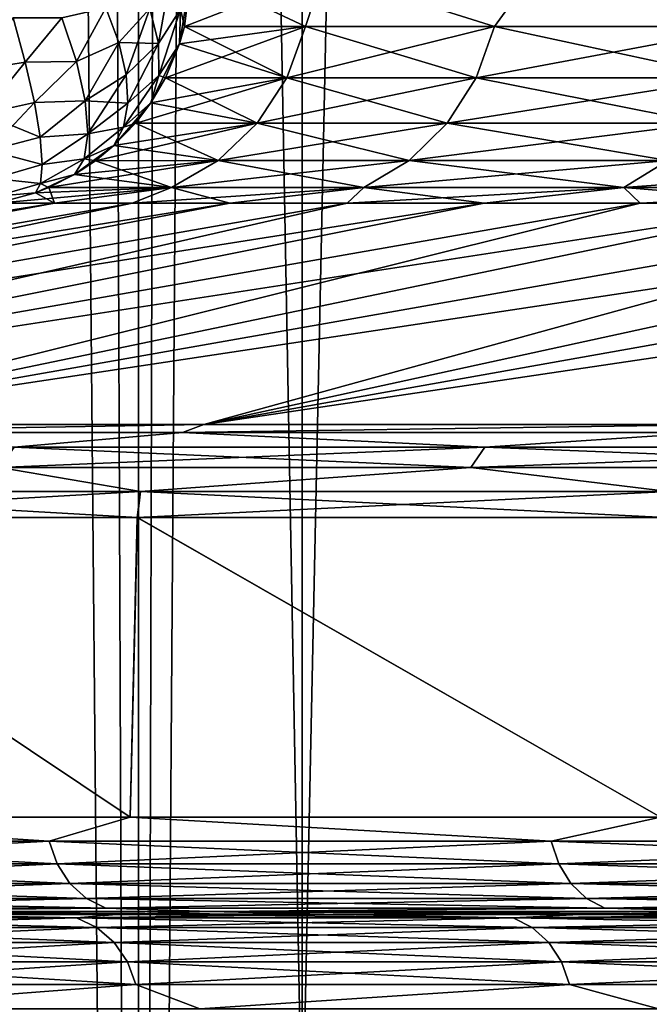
# Model space of a CAD drawing. Header units: metres. Extents: x -24 to 24, y -69 to 184.
# Tile 34 of 256: x -18.51 to -17.18, y -59 to -56.91. Entities that reach past the tile are written whole.
import ezdxf

# ---------------------------------------------------------------- set-up
doc = ezdxf.new("R2010")
doc.units = ezdxf.units.M
for name, color, linetype in [('100', 7, 'CONTINUOUS'), ('122', 7, 'CONTINUOUS'), ('123', 7, 'CONTINUOUS'), ('133', 7, 'CONTINUOUS'), ('134', 7, 'CONTINUOUS'), ('24', 7, 'CONTINUOUS'), ('26', 7, 'CONTINUOUS'), ('30', 7, 'CONTINUOUS'), ('34', 7, 'CONTINUOUS'), ('367', 7, 'CONTINUOUS'), ('369', 7, 'CONTINUOUS'), ('3981', 7, 'CONTINUOUS'), ('3984', 7, 'CONTINUOUS'), ('3999', 7, 'CONTINUOUS'), ('560', 2, 'CONTINUOUS'), ('569', 2, 'CONTINUOUS'), ('68', 7, 'CONTINUOUS'), ('69', 7, 'CONTINUOUS'), ('76', 7, 'CONTINUOUS'), ('77', 7, 'CONTINUOUS'), ('88', 7, 'CONTINUOUS')]:
    doc.layers.add(name, color=color, linetype=linetype)

msp = doc.modelspace()

# ---------------------------------------------------------------- linework, layer by layer
at = {"layer": '100'}
for points in [[(-18.12381, -57.770858, 11.256029), (-19.127055, -57.787988, 9.569844), (-18.168639, -57.787988, 11.283915)], [(-18.12381, -57.770858, 11.256029), (-19.07986, -57.770858, 9.546185), (-19.127055, -57.787988, 9.569844)], [(-19.127055, -57.787988, 9.569844), (-18.524952, -57.819116, 10.781071), (-18.168639, -57.787988, 11.283915)], [(-18.524952, -57.819116, 10.781071), (-17.529073, -57.819116, 12.334381), (-18.168639, -57.787988, 11.283915)], [(-17.014961, -57.770858, 12.870967), (-18.168639, -57.787988, 11.283915), (-17.05704, -57.787988, 12.90285)], [(-17.014961, -57.770858, 12.870967), (-18.12381, -57.770858, 11.256029), (-18.168639, -57.787988, 11.283915)], [(-18.168639, -57.787988, 11.283915), (-17.529073, -57.819116, 12.334381), (-17.05704, -57.787988, 12.90285)], [(-17.529073, -57.819116, 12.334381), (-16.403289, -57.819116, 13.796284), (-17.05704, -57.787988, 12.90285)], [(-18.555925, -57.861789, 10.799097), (-17.558381, -57.861789, 12.355004), (-18.524952, -57.819116, 10.781071)], [(-18.524952, -57.819116, 10.781071), (-17.558381, -57.861789, 12.355004), (-17.529073, -57.819116, 12.334381)], [(-17.558381, -57.861789, 12.355004), (-16.430715, -57.861789, 13.819351), (-17.529073, -57.819116, 12.334381)], [(-17.529073, -57.819116, 12.334381), (-16.430715, -57.861789, 13.819351), (-16.403289, -57.819116, 13.796284)], [(-19.220715, -57.912692, 9.616705), (-18.257605, -57.912692, 11.339169), (-18.555925, -57.861789, 10.799097)], [(-18.555925, -57.861789, 10.799097), (-18.257605, -57.912692, 11.339169), (-17.558381, -57.861789, 12.355004)], [(-18.257605, -57.912692, 11.339169), (-17.140564, -57.912692, 12.966032), (-17.558381, -57.861789, 12.355004)], [(-17.558381, -57.861789, 12.355004), (-17.140564, -57.912692, 12.966032), (-16.430715, -57.861789, 13.819351)], [(-19.227641, -57.96782, 9.620179), (-18.26418, -57.96782, 11.343269), (-19.220715, -57.912692, 9.616705)], [(-19.220715, -57.912692, 9.616705), (-18.26418, -57.96782, 11.343269), (-18.257605, -57.912692, 11.339169)], [(-18.26418, -57.96782, 11.343269), (-17.146736, -57.96782, 12.970715), (-18.257605, -57.912692, 11.339169)], [(-18.257605, -57.912692, 11.339169), (-17.146736, -57.96782, 12.970715), (-17.140564, -57.912692, 12.966032)]]:
    msp.add_3dface(points, dxfattribs=at)
at = {"layer": '122'}
for points in [[(-18.150211, -56.814139, 2.03167), (-18.164432, -56.928619, 2.033262), (-17.908693, -56.928619, 3.65506)], [(-17.870863, -56.814139, 3.766973), (-18.150211, -56.814139, 2.03167), (-17.908693, -56.928619, 3.65506)], [(-17.870863, -56.814139, 3.766973), (-17.908693, -56.928619, 3.65506), (-17.508452, -56.928619, 5.247367)], [(-17.426001, -56.814139, 5.467387), (-17.870863, -56.814139, 3.766973), (-17.508452, -56.928619, 5.247367)], [(-17.426001, -56.814139, 5.467387), (-17.508452, -56.928619, 5.247367), (-16.966938, -56.928619, 6.797333)], [(-16.819744, -56.814139, 7.117166), (-17.426001, -56.814139, 5.467387), (-16.966938, -56.928619, 6.797333)], [(-18.174892, -56.965457, 2.034432), (-17.948101, -57.036874, 3.663103), (-18.164432, -56.928619, 2.033262)], [(-18.164432, -56.928619, 2.033262), (-17.948101, -57.036874, 3.663103), (-17.908693, -56.928619, 3.65506)], [(-17.948101, -57.036874, 3.663103), (-17.546979, -57.036874, 5.258914), (-17.908693, -56.928619, 3.65506)], [(-17.908693, -56.928619, 3.65506), (-17.546979, -57.036874, 5.258914), (-17.508452, -56.928619, 5.247367)], [(-17.546979, -57.036874, 5.258914), (-17.004274, -57.036874, 6.812291), (-17.508452, -56.928619, 5.247367)], [(-17.508452, -56.928619, 5.247367), (-17.004274, -57.036874, 6.812291), (-16.966938, -56.928619, 6.797333)], [(-18.204402, -57.036874, 2.037736), (-17.948101, -57.036874, 3.663103), (-18.174892, -56.965457, 2.034432)], [(-18.235565, -57.090002, 2.041224), (-18.010792, -57.133015, 3.675898), (-18.204402, -57.036874, 2.037736)], [(-18.204402, -57.036874, 2.037736), (-18.010792, -57.133015, 3.675898), (-17.948101, -57.036874, 3.663103)], [(-18.010792, -57.133015, 3.675898), (-17.608269, -57.133015, 5.277283), (-17.948101, -57.036874, 3.663103)], [(-17.948101, -57.036874, 3.663103), (-17.608269, -57.133015, 5.277283), (-17.546979, -57.036874, 5.258914)], [(-17.608269, -57.133015, 5.277283), (-17.063669, -57.133015, 6.836086), (-17.546979, -57.036874, 5.258914)], [(-17.546979, -57.036874, 5.258914), (-17.063669, -57.133015, 6.836086), (-17.004274, -57.036874, 6.812291)], [(-18.267989, -57.133014, 2.044853), (-18.010792, -57.133015, 3.675898), (-18.235565, -57.090002, 2.041224)], [(-18.313828, -57.180648, 2.049984), (-18.093423, -57.211911, 3.692763), (-18.267989, -57.133014, 2.044853)], [(-18.267989, -57.133014, 2.044853), (-18.093423, -57.211911, 3.692763), (-18.010792, -57.133015, 3.675898)], [(-18.093423, -57.211911, 3.692763), (-17.689054, -57.211911, 5.301494), (-18.010792, -57.133015, 3.675898)], [(-18.010792, -57.133015, 3.675898), (-17.689054, -57.211911, 5.301494), (-17.608269, -57.133015, 5.277283)], [(-17.689054, -57.211911, 5.301494), (-17.141954, -57.211911, 6.867449), (-17.608269, -57.133015, 5.277283)], [(-17.608269, -57.133015, 5.277283), (-17.141954, -57.211911, 6.867449), (-17.063669, -57.133015, 6.836086)], [(-18.352885, -57.212715, 2.054356), (-18.093423, -57.211911, 3.692763), (-18.313828, -57.180648, 2.049984)], [(-18.396972, -57.241815, 2.059291), (-18.191585, -57.269354, 3.712797), (-18.352885, -57.212715, 2.054356)], [(-18.352885, -57.212715, 2.054356), (-18.191585, -57.269354, 3.712797), (-18.093423, -57.211911, 3.692763)], [(-18.191585, -57.269354, 3.712797), (-17.785022, -57.269354, 5.330256), (-18.093423, -57.211911, 3.692763)], [(-18.093423, -57.211911, 3.692763), (-17.785022, -57.269354, 5.330256), (-17.689054, -57.211911, 5.301494)], [(-17.785022, -57.269354, 5.330256), (-17.234954, -57.269354, 6.904707), (-17.689054, -57.211911, 5.301494)], [(-17.689054, -57.211911, 5.301494), (-17.234954, -57.269354, 6.904707), (-17.141954, -57.211911, 6.867449)], [(-17.234954, -57.269354, 6.904707), (-16.545822, -57.269354, 8.423444), (-17.141954, -57.211911, 6.867449)], [(-18.451368, -57.269356, 2.06538), (-18.191585, -57.269354, 3.712797), (-18.396972, -57.241815, 2.059291)], [(-18.560803, -57.30218, 2.07763), (-18.439336, -57.30218, 2.968307), (-18.479727, -57.280562, 2.068555)], [(-18.479727, -57.280562, 2.068555), (-18.439336, -57.30218, 2.968307), (-18.451368, -57.269356, 2.06538)], [(-18.451368, -57.269356, 2.06538), (-18.439336, -57.30218, 2.968307), (-18.191585, -57.269354, 3.712797)], [(-18.439336, -57.30218, 2.968307), (-18.275147, -57.30218, 3.852137), (-18.191585, -57.269354, 3.712797)], [(-18.275147, -57.30218, 3.852137), (-18.068617, -57.30218, 4.727056), (-18.191585, -57.269354, 3.712797)], [(-18.191585, -57.269354, 3.712797), (-18.068617, -57.30218, 4.727056), (-17.785022, -57.269354, 5.330256)], [(-18.068617, -57.30218, 4.727056), (-17.820226, -57.30218, 5.591021), (-17.785022, -57.269354, 5.330256)], [(-17.820226, -57.30218, 5.591021), (-17.530551, -57.30218, 6.442029), (-17.785022, -57.269354, 5.330256)], [(-17.785022, -57.269354, 5.330256), (-17.530551, -57.30218, 6.442029), (-17.234954, -57.269354, 6.904707)], [(-17.530551, -57.30218, 6.442029), (-17.200263, -57.30218, 7.278112), (-17.234954, -57.269354, 6.904707)], [(-17.234954, -57.269354, 6.904707), (-16.830128, -57.30218, 8.097331), (-16.545822, -57.269354, 8.423444)], [(-17.200263, -57.30218, 7.278112), (-16.830128, -57.30218, 8.097331), (-17.234954, -57.269354, 6.904707)]]:
    msp.add_3dface(points, dxfattribs=at)
at = {"layer": '123'}
for points in [[(-18.237622, -56.890673, 1.811984), (-18.219171, -56.96474, 1.88023), (-18.192461, -56.813748, 1.879207)], [(-18.192461, -56.813748, 1.879207), (-18.219171, -56.96474, 1.88023), (-18.1725, -56.891969, 1.953088)], [(-18.150211, -56.814139, 2.03167), (-18.174892, -56.965457, 2.034432), (-18.164432, -56.928619, 2.033262)], [(-18.174892, -56.965457, 2.034432), (-18.150211, -56.814139, 2.03167), (-18.1725, -56.891969, 1.953088)], [(-18.424276, -56.910386, 1.651132), (-18.393148, -57.0029, 1.702298), (-18.330919, -56.889341, 1.708202)], [(-18.330919, -56.889341, 1.708202), (-18.393148, -57.0029, 1.702298), (-18.303351, -56.962639, 1.75793)], [(-18.330919, -56.889341, 1.708202), (-18.303351, -56.962639, 1.75793), (-18.237622, -56.890673, 1.811984)], [(-18.303351, -56.962639, 1.75793), (-18.287614, -57.030675, 1.818994), (-18.237622, -56.890673, 1.811984)], [(-18.237622, -56.890673, 1.811984), (-18.287614, -57.030675, 1.818994), (-18.219171, -56.96474, 1.88023)], [(-18.219171, -56.96474, 1.88023), (-18.218666, -57.032308, 1.95716), (-18.1725, -56.891969, 1.953088)], [(-18.218666, -57.032308, 1.95716), (-18.174892, -56.965457, 2.034432), (-18.1725, -56.891969, 1.953088)], [(-18.526868, -56.910219, 1.612464), (-18.606203, -57.020825, 1.635861), (-18.501214, -57.004154, 1.650324)], [(-18.526868, -56.910219, 1.612464), (-18.501214, -57.004154, 1.650324), (-18.424276, -56.910386, 1.651132)], [(-18.424276, -56.910386, 1.651132), (-18.501214, -57.004154, 1.650324), (-18.393148, -57.0029, 1.702298)], [(-18.393148, -57.0029, 1.702298), (-18.374357, -57.086031, 1.772168), (-18.303351, -56.962639, 1.75793)], [(-18.303351, -56.962639, 1.75793), (-18.374357, -57.086031, 1.772168), (-18.287614, -57.030675, 1.818994)], [(-18.287614, -57.030675, 1.818994), (-18.284251, -57.091107, 1.889294), (-18.219171, -56.96474, 1.88023)], [(-18.219171, -56.96474, 1.88023), (-18.284251, -57.091107, 1.889294), (-18.218666, -57.032308, 1.95716)], [(-18.235565, -57.090002, 2.041224), (-18.174892, -56.965457, 2.034432), (-18.218666, -57.032308, 1.95716)], [(-18.235565, -57.090002, 2.041224), (-18.204402, -57.036874, 2.037736), (-18.174892, -56.965457, 2.034432)], [(-18.606203, -57.020825, 1.635861), (-18.590504, -57.113403, 1.694085), (-18.501214, -57.004154, 1.650324)], [(-18.501214, -57.004154, 1.650324), (-18.590504, -57.113403, 1.694085), (-18.481929, -57.089601, 1.707262)], [(-18.501214, -57.004154, 1.650324), (-18.481929, -57.089601, 1.707262), (-18.393148, -57.0029, 1.702298)], [(-18.393148, -57.0029, 1.702298), (-18.481929, -57.089601, 1.707262), (-18.374357, -57.086031, 1.772168)], [(-18.374357, -57.086031, 1.772168), (-18.368817, -57.155741, 1.857347), (-18.287614, -57.030675, 1.818994)], [(-18.287614, -57.030675, 1.818994), (-18.368817, -57.155741, 1.857347), (-18.284251, -57.091107, 1.889294)], [(-18.284251, -57.091107, 1.889294), (-18.293377, -57.141855, 1.966409), (-18.218666, -57.032308, 1.95716)], [(-18.293377, -57.141855, 1.966409), (-18.235565, -57.090002, 2.041224), (-18.218666, -57.032308, 1.95716)], [(-18.590504, -57.113403, 1.694085), (-18.577568, -57.191155, 1.771509), (-18.481929, -57.089601, 1.707262)], [(-18.481929, -57.089601, 1.707262), (-18.577568, -57.191155, 1.771509), (-18.469856, -57.162831, 1.780791)], [(-18.481929, -57.089601, 1.707262), (-18.469856, -57.162831, 1.780791), (-18.374357, -57.086031, 1.772168)], [(-18.374357, -57.086031, 1.772168), (-18.469856, -57.162831, 1.780791), (-18.368817, -57.155741, 1.857347)], [(-18.284251, -57.091107, 1.889294), (-18.368817, -57.155741, 1.857347), (-18.293377, -57.141855, 1.966409)], [(-18.313828, -57.180648, 2.049984), (-18.235565, -57.090002, 2.041224), (-18.293377, -57.141855, 1.966409)], [(-18.313828, -57.180648, 2.049984), (-18.267989, -57.133014, 2.044853), (-18.235565, -57.090002, 2.041224)], [(-18.368817, -57.155741, 1.857347), (-18.376795, -57.208643, 1.953697), (-18.293377, -57.141855, 1.966409)], [(-18.376795, -57.208643, 1.953697), (-18.313828, -57.180648, 2.049984), (-18.293377, -57.141855, 1.966409)], [(-18.469856, -57.162831, 1.780791), (-18.577568, -57.191155, 1.771509), (-18.46552, -57.220647, 1.867703)], [(-18.469856, -57.162831, 1.780791), (-18.46552, -57.220647, 1.867703), (-18.368817, -57.155741, 1.857347)], [(-18.368817, -57.155741, 1.857347), (-18.46552, -57.220647, 1.867703), (-18.376795, -57.208643, 1.953697)], [(-18.396972, -57.241815, 2.059291), (-18.313828, -57.180648, 2.049984), (-18.376795, -57.208643, 1.953697)], [(-18.396972, -57.241815, 2.059291), (-18.352885, -57.212715, 2.054356), (-18.313828, -57.180648, 2.049984)], [(-18.577568, -57.191155, 1.771509), (-18.568027, -57.250286, 1.864352), (-18.46552, -57.220647, 1.867703)], [(-18.46552, -57.220647, 1.867703), (-18.568027, -57.250286, 1.864352), (-18.469111, -57.260524, 1.964202)], [(-18.46552, -57.220647, 1.867703), (-18.469111, -57.260524, 1.964202), (-18.376795, -57.208643, 1.953697)], [(-18.469111, -57.260524, 1.964202), (-18.396972, -57.241815, 2.059291), (-18.376795, -57.208643, 1.953697)], [(-18.479727, -57.280562, 2.068555), (-18.396972, -57.241815, 2.059291), (-18.469111, -57.260524, 1.964202)], [(-18.479727, -57.280562, 2.068555), (-18.451368, -57.269356, 2.06538), (-18.396972, -57.241815, 2.059291)], [(-18.568027, -57.250286, 1.864352), (-18.562346, -57.287906, 1.96808), (-18.469111, -57.260524, 1.964202)], [(-18.562346, -57.287906, 1.96808), (-18.479727, -57.280562, 2.068555), (-18.469111, -57.260524, 1.964202)], [(-18.562346, -57.287906, 1.96808), (-18.560803, -57.30218, 2.07763), (-18.479727, -57.280562, 2.068555)]]:
    msp.add_3dface(points, dxfattribs=at)
at = {"layer": '133'}
for points in [[(-18.172499, -56.891975, -1.953094), (-18.150211, -56.814139, -2.03167), (-18.164432, -56.928619, -2.033262)], [(-18.393148, -57.0029, -1.702298), (-18.424276, -56.910386, -1.651132), (-18.330916, -56.889349, -1.708207)], [(-18.303346, -56.962654, -1.757941), (-18.393148, -57.0029, -1.702298), (-18.330916, -56.889349, -1.708207)], [(-18.303346, -56.962654, -1.757941), (-18.330916, -56.889349, -1.708207), (-18.23762, -56.890679, -1.811988)], [(-18.21917, -56.96475, -1.88024), (-18.303346, -56.962654, -1.757941), (-18.23762, -56.890679, -1.811988)], [(-18.21917, -56.96475, -1.88024), (-18.23762, -56.890679, -1.811988), (-18.172499, -56.891975, -1.953094)], [(-18.218667, -57.032321, -1.957177), (-18.21917, -56.96475, -1.88024), (-18.172499, -56.891975, -1.953094)], [(-18.174895, -56.96547, -2.034442), (-18.218667, -57.032321, -1.957177), (-18.172499, -56.891975, -1.953094)], [(-18.174895, -56.96547, -2.034442), (-18.172499, -56.891975, -1.953094), (-18.164432, -56.928619, -2.033262)], [(-18.501207, -57.004183, -1.650339), (-18.606203, -57.020825, -1.635861), (-18.526863, -56.910235, -1.612469)], [(-18.501207, -57.004183, -1.650339), (-18.526863, -56.910235, -1.612469), (-18.424276, -56.910386, -1.651132)], [(-18.393148, -57.0029, -1.702298), (-18.501207, -57.004183, -1.650339), (-18.424276, -56.910386, -1.651132)], [(-18.374357, -57.086031, -1.772168), (-18.393148, -57.0029, -1.702298), (-18.303346, -56.962654, -1.757941)], [(-18.287611, -57.030695, -1.819015), (-18.374357, -57.086031, -1.772168), (-18.303346, -56.962654, -1.757941)], [(-18.287611, -57.030695, -1.819015), (-18.303346, -56.962654, -1.757941), (-18.21917, -56.96475, -1.88024)], [(-18.284252, -57.09113, -1.889325), (-18.287611, -57.030695, -1.819015), (-18.21917, -56.96475, -1.88024)], [(-18.218667, -57.032321, -1.957177), (-18.284252, -57.09113, -1.889325), (-18.21917, -56.96475, -1.88024)], [(-18.204402, -57.036874, -2.037737), (-18.218667, -57.032321, -1.957177), (-18.174895, -56.96547, -2.034442)], [(-18.590504, -57.113403, -1.694085), (-18.606203, -57.020825, -1.635861), (-18.501207, -57.004183, -1.650339)], [(-18.481922, -57.08964, -1.707294), (-18.590504, -57.113403, -1.694085), (-18.501207, -57.004183, -1.650339)], [(-18.481922, -57.08964, -1.707294), (-18.501207, -57.004183, -1.650339), (-18.393148, -57.0029, -1.702298)], [(-18.374357, -57.086031, -1.772168), (-18.481922, -57.08964, -1.707294), (-18.393148, -57.0029, -1.702298)], [(-18.284252, -57.09113, -1.889325), (-18.374357, -57.086031, -1.772168), (-18.287611, -57.030695, -1.819015)], [(-18.235582, -57.090026, -2.04122), (-18.293385, -57.141879, -1.966451), (-18.218667, -57.032321, -1.957177)], [(-18.293385, -57.141879, -1.966451), (-18.284252, -57.09113, -1.889325), (-18.218667, -57.032321, -1.957177)], [(-18.235582, -57.090026, -2.04122), (-18.218667, -57.032321, -1.957177), (-18.204402, -57.036874, -2.037737)], [(-18.46985, -57.162875, -1.780844), (-18.590504, -57.113403, -1.694085), (-18.481922, -57.08964, -1.707294)], [(-18.46985, -57.162875, -1.780844), (-18.481922, -57.08964, -1.707294), (-18.374357, -57.086031, -1.772168)], [(-18.368817, -57.155741, -1.857347), (-18.46985, -57.162875, -1.780844), (-18.374357, -57.086031, -1.772168)], [(-18.368817, -57.155741, -1.857347), (-18.374357, -57.086031, -1.772168), (-18.284252, -57.09113, -1.889325)], [(-18.293385, -57.141879, -1.966451), (-18.368817, -57.155741, -1.857347), (-18.284252, -57.09113, -1.889325)], [(-18.268533, -57.133659, -2.044914), (-18.293385, -57.141879, -1.966451), (-18.235582, -57.090026, -2.04122)], [(-18.577568, -57.191155, -1.771509), (-18.590504, -57.113403, -1.694085), (-18.46985, -57.162875, -1.780844)], [(-18.313868, -57.180683, -2.049978), (-18.376795, -57.208643, -1.953697), (-18.293385, -57.141879, -1.966451)], [(-18.376795, -57.208643, -1.953697), (-18.368817, -57.155741, -1.857347), (-18.293385, -57.141879, -1.966451)], [(-18.313868, -57.180683, -2.049978), (-18.293385, -57.141879, -1.966451), (-18.268533, -57.133659, -2.044914)], [(-18.465519, -57.220687, -1.867779), (-18.577568, -57.191155, -1.771509), (-18.46985, -57.162875, -1.780844)], [(-18.465519, -57.220687, -1.867779), (-18.46985, -57.162875, -1.780844), (-18.368817, -57.155741, -1.857347)], [(-18.376795, -57.208643, -1.953697), (-18.465519, -57.220687, -1.867779), (-18.368817, -57.155741, -1.857347)], [(-18.352885, -57.212715, -2.054356), (-18.376795, -57.208643, -1.953697), (-18.313868, -57.180683, -2.049978)], [(-18.568027, -57.250286, -1.864352), (-18.577568, -57.191155, -1.771509), (-18.465519, -57.220687, -1.867779)], [(-18.469119, -57.260554, -1.9643), (-18.568027, -57.250286, -1.864352), (-18.465519, -57.220687, -1.867779)], [(-18.396976, -57.241818, -2.059297), (-18.469119, -57.260554, -1.9643), (-18.376795, -57.208643, -1.953697)], [(-18.469119, -57.260554, -1.9643), (-18.465519, -57.220687, -1.867779), (-18.376795, -57.208643, -1.953697)], [(-18.396976, -57.241818, -2.059297), (-18.376795, -57.208643, -1.953697), (-18.352885, -57.212715, -2.054356)], [(-18.452085, -57.269664, -2.06546), (-18.469119, -57.260554, -1.9643), (-18.396976, -57.241818, -2.059297)], [(-18.562346, -57.287906, -1.968081), (-18.568027, -57.250286, -1.864352), (-18.469119, -57.260554, -1.9643)], [(-18.479798, -57.280587, -2.06856), (-18.562346, -57.287906, -1.968081), (-18.469119, -57.260554, -1.9643)], [(-18.479798, -57.280587, -2.06856), (-18.469119, -57.260554, -1.9643), (-18.452085, -57.269664, -2.06546)], [(-18.560803, -57.30218, -2.07763), (-18.562346, -57.287906, -1.968081), (-18.479798, -57.280587, -2.06856)]]:
    msp.add_3dface(points, dxfattribs=at)
at = {"layer": '134'}
for points in [[(-17.908693, -56.928619, -3.65506), (-18.164432, -56.928619, -2.033262), (-17.870864, -56.814139, -3.766971)], [(-18.164432, -56.928619, -2.033262), (-18.150211, -56.814139, -2.03167), (-17.870864, -56.814139, -3.766971)], [(-17.508452, -56.928619, -5.247367), (-17.908693, -56.928619, -3.65506), (-17.870864, -56.814139, -3.766971)], [(-17.426002, -56.814139, -5.467384), (-17.508452, -56.928619, -5.247367), (-17.870864, -56.814139, -3.766971)], [(-16.966938, -56.928619, -6.797333), (-17.508452, -56.928619, -5.247367), (-17.426002, -56.814139, -5.467384)], [(-16.819746, -56.814139, -7.117161), (-16.966938, -56.928619, -6.797333), (-17.426002, -56.814139, -5.467384)], [(-17.948101, -57.036874, -3.663103), (-18.204402, -57.036874, -2.037737), (-17.908693, -56.928619, -3.65506)], [(-18.204402, -57.036874, -2.037737), (-18.174895, -56.96547, -2.034442), (-17.908693, -56.928619, -3.65506)], [(-18.174895, -56.96547, -2.034442), (-18.164432, -56.928619, -2.033262), (-17.908693, -56.928619, -3.65506)], [(-17.508452, -56.928619, -5.247367), (-17.948101, -57.036874, -3.663103), (-17.908693, -56.928619, -3.65506)], [(-17.546979, -57.036874, -5.258914), (-17.948101, -57.036874, -3.663103), (-17.508452, -56.928619, -5.247367)], [(-16.966938, -56.928619, -6.797333), (-17.546979, -57.036874, -5.258914), (-17.508452, -56.928619, -5.247367)], [(-17.004274, -57.036874, -6.812291), (-17.546979, -57.036874, -5.258914), (-16.966938, -56.928619, -6.797333)], [(-18.010792, -57.133015, -3.675898), (-18.268533, -57.133659, -2.044914), (-17.948101, -57.036874, -3.663103)], [(-18.268533, -57.133659, -2.044914), (-18.235582, -57.090026, -2.04122), (-17.948101, -57.036874, -3.663103)], [(-18.235582, -57.090026, -2.04122), (-18.204402, -57.036874, -2.037737), (-17.948101, -57.036874, -3.663103)], [(-17.546979, -57.036874, -5.258914), (-18.010792, -57.133015, -3.675898), (-17.948101, -57.036874, -3.663103)], [(-17.608269, -57.133015, -5.277283), (-18.010792, -57.133015, -3.675898), (-17.546979, -57.036874, -5.258914)], [(-17.004274, -57.036874, -6.812291), (-17.608269, -57.133015, -5.277283), (-17.546979, -57.036874, -5.258914)], [(-17.063669, -57.133015, -6.836086), (-17.608269, -57.133015, -5.277283), (-17.004274, -57.036874, -6.812291)], [(-18.093423, -57.211911, -3.692763), (-18.352885, -57.212715, -2.054356), (-18.010792, -57.133015, -3.675898)], [(-18.352885, -57.212715, -2.054356), (-18.313868, -57.180683, -2.049978), (-18.010792, -57.133015, -3.675898)], [(-18.313868, -57.180683, -2.049978), (-18.268533, -57.133659, -2.044914), (-18.010792, -57.133015, -3.675898)], [(-17.608269, -57.133015, -5.277283), (-18.093423, -57.211911, -3.692763), (-18.010792, -57.133015, -3.675898)], [(-17.689054, -57.211911, -5.301494), (-18.093423, -57.211911, -3.692763), (-17.608269, -57.133015, -5.277283)], [(-17.063669, -57.133015, -6.836086), (-17.689054, -57.211911, -5.301494), (-17.608269, -57.133015, -5.277283)], [(-17.141954, -57.211911, -6.867449), (-17.689054, -57.211911, -5.301494), (-17.063669, -57.133015, -6.836086)], [(-18.191585, -57.269354, -3.712797), (-18.452085, -57.269664, -2.06546), (-18.093423, -57.211911, -3.692763)], [(-18.452085, -57.269664, -2.06546), (-18.396976, -57.241818, -2.059297), (-18.093423, -57.211911, -3.692763)], [(-18.396976, -57.241818, -2.059297), (-18.352885, -57.212715, -2.054356), (-18.093423, -57.211911, -3.692763)], [(-17.689054, -57.211911, -5.301494), (-18.191585, -57.269354, -3.712797), (-18.093423, -57.211911, -3.692763)], [(-17.785022, -57.269354, -5.330256), (-18.191585, -57.269354, -3.712797), (-17.689054, -57.211911, -5.301494)], [(-17.141954, -57.211911, -6.867449), (-17.785022, -57.269354, -5.330256), (-17.689054, -57.211911, -5.301494)], [(-17.234954, -57.269354, -6.904707), (-17.785022, -57.269354, -5.330256), (-17.141954, -57.211911, -6.867449)], [(-16.45654, -57.211911, -8.377991), (-17.234954, -57.269354, -6.904707), (-17.141954, -57.211911, -6.867449)], [(-16.545822, -57.269354, -8.423444), (-17.234954, -57.269354, -6.904707), (-16.45654, -57.211911, -8.377991)], [(-18.560803, -57.30218, -2.07763), (-18.191585, -57.269354, -3.712797), (-18.439337, -57.30218, -2.968301)], [(-18.560803, -57.30218, -2.07763), (-18.479798, -57.280587, -2.06856), (-18.191585, -57.269354, -3.712797)], [(-18.479798, -57.280587, -2.06856), (-18.452085, -57.269664, -2.06546), (-18.191585, -57.269354, -3.712797)], [(-18.439337, -57.30218, -2.968301), (-18.191585, -57.269354, -3.712797), (-18.275151, -57.30218, -3.852118)], [(-18.275151, -57.30218, -3.852118), (-17.785022, -57.269354, -5.330256), (-18.068624, -57.30218, -4.727028)], [(-18.191585, -57.269354, -3.712797), (-17.785022, -57.269354, -5.330256), (-18.275151, -57.30218, -3.852118)], [(-18.068624, -57.30218, -4.727028), (-17.785022, -57.269354, -5.330256), (-17.820233, -57.30218, -5.590999)], [(-17.820233, -57.30218, -5.590999), (-17.234954, -57.269354, -6.904707), (-17.530554, -57.30218, -6.442021)], [(-17.785022, -57.269354, -5.330256), (-17.234954, -57.269354, -6.904707), (-17.820233, -57.30218, -5.590999)], [(-17.530554, -57.30218, -6.442021), (-17.234954, -57.269354, -6.904707), (-17.200264, -57.30218, -7.27811)], [(-17.234954, -57.269354, -6.904707), (-16.545822, -57.269354, -8.423444), (-17.200264, -57.30218, -7.27811)], [(-17.200264, -57.30218, -7.27811), (-16.545822, -57.269354, -8.423444), (-16.830133, -57.30218, -8.097319)]]:
    msp.add_3dface(points, dxfattribs=at)
at = {"layer": '24'}
for points in [[(-18.308462, -58.807869, 9.438661), (-19.068551, -58.80173, 9.494983), (-18.736831, -58.807869, 8.556824)], [(-17.83862, -58.807869, 10.299112), (-19.068551, -58.80173, 9.494983), (-18.308462, -58.807869, 9.438661)], [(-18.111121, -58.80173, 11.213905), (-19.068551, -58.80173, 9.494983), (-17.83862, -58.807869, 10.299112)], [(-17.328368, -58.807869, 11.136237), (-18.111121, -58.80173, 11.213905), (-17.83862, -58.807869, 10.299112)], [(-16.778857, -58.807869, 11.948141), (-18.111121, -58.80173, 11.213905), (-17.328368, -58.807869, 11.136237)], [(-16.999165, -58.80173, 12.837162), (-18.111121, -58.80173, 11.213905), (-16.778857, -58.807869, 11.948141)]]:
    msp.add_3dface(points, dxfattribs=at)
at = {"layer": '26'}
for points in [[(-18.736811, -58.807869, -8.55687), (-19.068532, -58.80173, -9.495021), (-18.308436, -58.807869, -9.43871)], [(-19.068532, -58.80173, -9.495021), (-18.11111, -58.80173, -11.213922), (-18.308436, -58.807869, -9.43871)], [(-18.308436, -58.807869, -9.43871), (-18.11111, -58.80173, -11.213922), (-17.83859, -58.807869, -10.299165)], [(-17.83859, -58.807869, -10.299165), (-18.11111, -58.80173, -11.213922), (-17.328334, -58.807869, -11.136289)], [(-18.11111, -58.80173, -11.213922), (-16.999162, -58.80173, -12.837166), (-17.328334, -58.807869, -11.136289)], [(-17.328334, -58.807869, -11.136289), (-16.999162, -58.80173, -12.837166), (-16.778824, -58.807869, -11.948187)]]:
    msp.add_3dface(points, dxfattribs=at)
at = {"layer": '30'}
for points in [[(-18.439336, -57.30218, 2.968307), (-20.957412, -57.770858, 3.994695), (-18.275147, -57.30218, 3.852137)], [(-18.560803, -57.30218, 2.07763), (-20.957412, -57.770858, 3.994695), (-18.439336, -57.30218, 2.968307)], [(-20.957412, -57.770858, 3.994695), (-20.502657, -57.770858, 5.900146), (-18.275147, -57.30218, 3.852137)], [(-18.068617, -57.30218, 4.727056), (-20.502657, -57.770858, 5.900146), (-17.820226, -57.30218, 5.591021)], [(-18.275147, -57.30218, 3.852137), (-20.502657, -57.770858, 5.900146), (-18.068617, -57.30218, 4.727056)], [(-20.502657, -57.770858, 5.900146), (-19.875042, -57.770858, 7.755861), (-17.820226, -57.30218, 5.591021)], [(-17.530551, -57.30218, 6.442029), (-19.875042, -57.770858, 7.755861), (-17.200263, -57.30218, 7.278112)], [(-17.820226, -57.30218, 5.591021), (-19.875042, -57.770858, 7.755861), (-17.530551, -57.30218, 6.442029)], [(-19.875042, -57.770858, 7.755861), (-19.07986, -57.770858, 9.546185), (-17.200263, -57.30218, 7.278112)], [(-16.830128, -57.30218, 8.097331), (-19.07986, -57.770858, 9.546185), (-16.421007, -57.30218, 8.89778)], [(-17.200263, -57.30218, 7.278112), (-19.07986, -57.770858, 9.546185), (-16.830128, -57.30218, 8.097331)], [(-19.07986, -57.770858, 9.546185), (-18.12381, -57.770858, 11.256029), (-16.421007, -57.30218, 8.89778)], [(-15.973852, -57.30218, 9.677604), (-18.12381, -57.770858, 11.256029), (-15.489692, -57.30218, 10.435009)], [(-16.421007, -57.30218, 8.89778), (-18.12381, -57.770858, 11.256029), (-15.973852, -57.30218, 9.677604)], [(-18.12381, -57.770858, 11.256029), (-17.014961, -57.770858, 12.870967), (-15.489692, -57.30218, 10.435009)]]:
    msp.add_3dface(points, dxfattribs=at)
at = {"layer": '34'}
for points in [[(-21.257995, -33.825159, 1.564484), (-21.257995, -57.268136, 1.564484), (-18.443145, -34.106056, 1.589049)], [(-18.443145, -34.106056, 1.589049), (-21.257995, -57.268136, 1.564484), (-19.957738, -57.040086, 1.575831)], [(-18.642725, -56.809776, 1.587307), (-18.443145, -34.106056, 1.589049), (-19.957738, -57.040086, 1.575831)]]:
    msp.add_3dface(points, dxfattribs=at)
at = {"layer": '367'}
for points in [[(-18.261983, 145.2, -15.955014), (-19.618662, -68.3, -14.253792), (-19.618662, 145.2, -14.253792)], [(-18.261983, -68.3, -15.955014), (-19.618662, -68.3, -14.253792), (-18.261983, 145.2, -15.955014)], [(-16.758269, 145.2, -17.527775), (-18.261983, -68.3, -15.955014), (-18.261983, 145.2, -15.955014)], [(-16.758269, -68.3, -17.527775), (-18.261983, -68.3, -15.955014), (-16.758269, 145.2, -17.527775)]]:
    msp.add_3dface(points, dxfattribs=at)
at = {"layer": '369'}
for points in [[(-19.618662, -68.3, 14.253792), (-18.261983, -68.3, 15.955014), (-19.589558, 74.258796, 14.293765)], [(-19.589558, 74.258796, 14.293765), (-18.261983, -68.3, 15.955014), (-18.809153, 72.919451, 15.306151)], [(-18.809153, 72.919451, 15.306151), (-18.261983, -68.3, 15.955014), (-17.899708, 71.664852, 16.360408)], [(-18.261983, -68.3, 15.955014), (-16.758269, -68.3, 17.527775), (-17.899708, 71.664852, 16.360408)], [(-17.899708, 71.664852, 16.360408), (-16.758269, -68.3, 17.527775), (-16.877375, 70.528136, 17.413119)]]:
    msp.add_3dface(points, dxfattribs=at)
at = {"layer": '3981'}
for points in [[(-19.246009, -58.601738, 9.583378), (-18.279667, -58.601738, 11.318294), (-19.227641, -57.96782, 9.620179)], [(-18.279667, -58.601738, 11.318294), (-18.26418, -57.96782, 11.343269), (-19.227641, -57.96782, 9.620179)], [(-18.279667, -58.601738, 11.318294), (-17.157365, -58.601738, 12.956651), (-18.26418, -57.96782, 11.343269)], [(-17.157365, -58.601738, 12.956651), (-17.146736, -57.96782, 12.970715), (-18.26418, -57.96782, 11.343269)]]:
    msp.add_3dface(points, dxfattribs=at)
at = {"layer": '3984'}
for points in [[(-18.27965, -58.601738, -11.318321), (-19.245989, -58.601738, -9.583418), (-19.227642, -57.96782, -9.620176)], [(-18.27965, -58.601738, -11.318321), (-19.227642, -57.96782, -9.620176), (-18.264182, -57.96782, -11.343265)], [(-17.157355, -58.601738, -12.956665), (-18.27965, -58.601738, -11.318321), (-18.264182, -57.96782, -11.343265)], [(-17.157355, -58.601738, -12.956665), (-18.264182, -57.96782, -11.343265), (-17.146738, -57.96782, -12.970712)]]:
    msp.add_3dface(points, dxfattribs=at)
at = {"layer": '3999'}
for points in [[(-20.957413, -57.770858, -3.994688), (-21.235467, -57.770858, -2.055629), (-18.439337, -57.30218, -2.968301)], [(-21.235467, -57.770858, -2.055629), (-19.848489, -57.527721, -2.067054), (-18.439337, -57.30218, -2.968301)], [(-20.957413, -57.770858, -3.994688), (-18.275151, -57.30218, -3.852118), (-18.068624, -57.30218, -4.727028)], [(-20.957413, -57.770858, -3.994688), (-18.439337, -57.30218, -2.968301), (-18.275151, -57.30218, -3.852118)], [(-20.502659, -57.770858, -5.900142), (-20.957413, -57.770858, -3.994688), (-18.068624, -57.30218, -4.727028)], [(-20.502659, -57.770858, -5.900142), (-17.820233, -57.30218, -5.590999), (-17.530554, -57.30218, -6.442021)], [(-20.502659, -57.770858, -5.900142), (-18.068624, -57.30218, -4.727028), (-17.820233, -57.30218, -5.590999)], [(-19.875047, -57.770858, -7.75585), (-20.502659, -57.770858, -5.900142), (-17.530554, -57.30218, -6.442021)], [(-19.875047, -57.770858, -7.75585), (-17.200264, -57.30218, -7.27811), (-16.830133, -57.30218, -8.097319)], [(-19.875047, -57.770858, -7.75585), (-17.530554, -57.30218, -6.442021), (-17.200264, -57.30218, -7.27811)], [(-19.079867, -57.770858, -9.546171), (-19.875047, -57.770858, -7.75585), (-16.830133, -57.30218, -8.097319)], [(-18.560803, -57.30218, -2.07763), (-18.439337, -57.30218, -2.968301), (-19.848489, -57.527721, -2.067054)], [(-19.079867, -57.770858, -9.546171), (-16.421018, -57.30218, -8.89776), (-15.973859, -57.30218, -9.677593)], [(-19.079867, -57.770858, -9.546171), (-16.830133, -57.30218, -8.097319), (-16.421018, -57.30218, -8.89776)], [(-18.123822, -57.770858, -11.25601), (-19.079867, -57.770858, -9.546171), (-15.973859, -57.30218, -9.677593)], [(-18.123822, -57.770858, -11.25601), (-15.489686, -57.30218, -10.435018), (-14.969617, -57.30218, -11.168282)], [(-18.123822, -57.770858, -11.25601), (-15.973859, -57.30218, -9.677593), (-15.489686, -57.30218, -10.435018)], [(-17.014977, -57.770858, -12.870946), (-18.123822, -57.770858, -11.25601), (-14.969617, -57.30218, -11.168282)]]:
    msp.add_3dface(points, dxfattribs=at)
at = {"layer": '560'}
for points in [[(-17.915405, -59.3, -13.529253), (-19.087337, 3.7, -11.818463), (-19.087341, -59.3, -11.818457)], [(-17.915415, 3.7, -13.529243), (-19.087337, 3.7, -11.818463), (-17.915405, -59.3, -13.529253)], [(-16.590719, -59.3, -15.124499), (-17.915415, 3.7, -13.529243), (-17.915405, -59.3, -13.529253)], [(-16.590716, 3.7, -15.124505), (-17.915415, 3.7, -13.529243), (-16.590719, -59.3, -15.124499)]]:
    msp.add_3dface(points, dxfattribs=at)
at = {"layer": '569'}
for points in [[(-19.087341, -59.3, 11.818457), (-19.087337, 3.7, 11.818463), (-17.915415, 3.7, 13.529243)], [(-17.915405, -59.3, 13.529253), (-19.087341, -59.3, 11.818457), (-17.915415, 3.7, 13.529243)], [(-17.915405, -59.3, 13.529253), (-17.915415, 3.7, 13.529243), (-16.590716, 3.7, 15.124505)], [(-16.590719, -59.3, 15.124499), (-17.915405, -59.3, 13.529253), (-16.590716, 3.7, 15.124505)]]:
    msp.add_3dface(points, dxfattribs=at)
at = {"layer": '68'}
for points in [[(-18.736811, -58.807869, -8.55687), (-18.39277, -58.815058, -9.158511), (-19.159351, -58.815058, -7.422372)], [(-18.736811, -58.807869, -8.55687), (-18.308436, -58.807869, -9.43871), (-18.39277, -58.815058, -9.158511)], [(-17.83859, -58.807869, -10.299165), (-17.469269, -58.815058, -10.816514), (-18.39277, -58.815058, -9.158511)], [(-18.308436, -58.807869, -9.43871), (-17.83859, -58.807869, -10.299165), (-18.39277, -58.815058, -9.158511)], [(-17.83859, -58.807869, -10.299165), (-17.328334, -58.807869, -11.136289), (-17.469269, -58.815058, -10.816514)], [(-16.778824, -58.807869, -11.948187), (-16.396726, -58.815058, -12.382233), (-17.469269, -58.815058, -10.816514)], [(-17.328334, -58.807869, -11.136289), (-16.778824, -58.807869, -11.948187), (-17.469269, -58.815058, -10.816514)], [(-18.39277, -58.815058, -9.158511), (-19.114701, -58.835268, -7.405075), (-19.159351, -58.815058, -7.422372)], [(-18.349907, -58.835268, -9.137168), (-19.114701, -58.835268, -7.405075), (-18.39277, -58.815058, -9.158511)], [(-17.469269, -58.815058, -10.816514), (-18.349907, -58.835268, -9.137168), (-18.39277, -58.815058, -9.158511)], [(-17.428558, -58.835268, -10.791306), (-18.349907, -58.835268, -9.137168), (-17.469269, -58.815058, -10.816514)], [(-16.396726, -58.815058, -12.382233), (-17.428558, -58.835268, -10.791306), (-17.469269, -58.815058, -10.816514)], [(-16.358515, -58.835268, -12.353377), (-17.428558, -58.835268, -10.791306), (-16.396726, -58.815058, -12.382233)], [(-18.349907, -58.835268, -9.137168), (-19.076414, -58.867133, -7.390242), (-19.114701, -58.835268, -7.405075)], [(-18.313152, -58.867133, -9.118866), (-19.076414, -58.867133, -7.390242), (-18.349907, -58.835268, -9.137168)], [(-17.428558, -58.835268, -10.791306), (-18.313152, -58.867133, -9.118866), (-18.349907, -58.835268, -9.137168)], [(-17.393648, -58.867133, -10.769691), (-18.313152, -58.867133, -9.118866), (-17.428558, -58.835268, -10.791306)], [(-16.358515, -58.835268, -12.353377), (-17.393648, -58.867133, -10.769691), (-17.428558, -58.835268, -10.791306)], [(-16.325748, -58.867133, -12.328633), (-17.393648, -58.867133, -10.769691), (-16.358515, -58.835268, -12.353377)], [(-18.313152, -58.867133, -9.118866), (-19.047076, -58.908502, -7.378877), (-19.076414, -58.867133, -7.390242)], [(-18.284988, -58.908502, -9.104842), (-19.047076, -58.908502, -7.378877), (-18.313152, -58.867133, -9.118866)], [(-17.393648, -58.867133, -10.769691), (-18.284988, -58.908502, -9.104842), (-18.313152, -58.867133, -9.118866)], [(-17.366898, -58.908502, -10.753128), (-18.284988, -58.908502, -9.104842), (-17.393648, -58.867133, -10.769691)], [(-16.325748, -58.867133, -12.328633), (-17.366898, -58.908502, -10.753128), (-17.393648, -58.867133, -10.769691)], [(-16.300641, -58.908502, -12.309672), (-17.366898, -58.908502, -10.753128), (-16.325748, -58.867133, -12.328633)], [(-18.284988, -58.908502, -9.104842), (-19.028668, -58.95658, -7.371745), (-19.047076, -58.908502, -7.378877)], [(-18.267316, -58.95658, -9.096043), (-19.028668, -58.95658, -7.371745), (-18.284988, -58.908502, -9.104842)], [(-17.366898, -58.908502, -10.753128), (-18.267316, -58.95658, -9.096043), (-18.284988, -58.908502, -9.104842)], [(-17.350114, -58.95658, -10.742736), (-18.267316, -58.95658, -9.096043), (-17.366898, -58.908502, -10.753128)], [(-16.300641, -58.908502, -12.309672), (-17.350114, -58.95658, -10.742736), (-17.366898, -58.908502, -10.753128)], [(-16.284887, -58.95658, -12.297776), (-17.350114, -58.95658, -10.742736), (-16.300641, -58.908502, -12.309672)], [(-18.267316, -58.95658, -9.096043), (-18.938683, -59.007862, -7.58197), (-19.028668, -58.95658, -7.371745)], [(-18.132213, -59.007862, -9.347879), (-18.938683, -59.007862, -7.58197), (-18.267316, -58.95658, -9.096043)], [(-17.350114, -58.95658, -10.742736), (-18.132213, -59.007862, -9.347879), (-18.267316, -58.95658, -9.096043)], [(-17.161541, -59.007862, -11.029122), (-18.132213, -59.007862, -9.347879), (-17.350114, -58.95658, -10.742736)], [(-16.284887, -58.95658, -12.297776), (-17.161541, -59.007862, -11.029122), (-17.350114, -58.95658, -10.742736)]]:
    msp.add_3dface(points, dxfattribs=at)
at = {"layer": '69'}
for points in [[(-19.122762, -58.807869, 7.655591), (-19.159351, -58.815058, 7.422372), (-18.39277, -58.815058, 9.158511)], [(-18.736831, -58.807869, 8.556824), (-19.122762, -58.807869, 7.655591), (-18.39277, -58.815058, 9.158511)], [(-18.308462, -58.807869, 9.438661), (-18.736831, -58.807869, 8.556824), (-18.39277, -58.815058, 9.158511)], [(-18.308462, -58.807869, 9.438661), (-18.39277, -58.815058, 9.158511), (-17.469269, -58.815058, 10.816514)], [(-17.83862, -58.807869, 10.299112), (-18.308462, -58.807869, 9.438661), (-17.469269, -58.815058, 10.816514)], [(-17.328368, -58.807869, 11.136237), (-17.83862, -58.807869, 10.299112), (-17.469269, -58.815058, 10.816514)], [(-17.328368, -58.807869, 11.136237), (-17.469269, -58.815058, 10.816514), (-16.396726, -58.815058, 12.382233)], [(-16.778857, -58.807869, 11.948141), (-17.328368, -58.807869, 11.136237), (-16.396726, -58.815058, 12.382233)], [(-19.159351, -58.815058, 7.422372), (-18.349907, -58.835268, 9.137168), (-18.39277, -58.815058, 9.158511)], [(-19.114701, -58.835268, 7.405075), (-18.349907, -58.835268, 9.137168), (-19.159351, -58.815058, 7.422372)], [(-18.39277, -58.815058, 9.158511), (-17.428558, -58.835268, 10.791306), (-17.469269, -58.815058, 10.816514)], [(-18.349907, -58.835268, 9.137168), (-17.428558, -58.835268, 10.791306), (-18.39277, -58.815058, 9.158511)], [(-17.469269, -58.815058, 10.816514), (-16.358515, -58.835268, 12.353377), (-16.396726, -58.815058, 12.382233)], [(-17.428558, -58.835268, 10.791306), (-16.358515, -58.835268, 12.353377), (-17.469269, -58.815058, 10.816514)], [(-19.114701, -58.835268, 7.405075), (-18.313152, -58.867133, 9.118866), (-18.349907, -58.835268, 9.137168)], [(-19.076414, -58.867133, 7.390242), (-18.313152, -58.867133, 9.118866), (-19.114701, -58.835268, 7.405075)], [(-18.349907, -58.835268, 9.137168), (-17.393648, -58.867133, 10.769691), (-17.428558, -58.835268, 10.791306)], [(-18.313152, -58.867133, 9.118866), (-17.393648, -58.867133, 10.769691), (-18.349907, -58.835268, 9.137168)], [(-17.428558, -58.835268, 10.791306), (-16.325748, -58.867133, 12.328633), (-16.358515, -58.835268, 12.353377)], [(-17.393648, -58.867133, 10.769691), (-16.325748, -58.867133, 12.328633), (-17.428558, -58.835268, 10.791306)], [(-19.076414, -58.867133, 7.390242), (-18.284988, -58.908502, 9.104842), (-18.313152, -58.867133, 9.118866)], [(-19.047076, -58.908502, 7.378877), (-18.284988, -58.908502, 9.104842), (-19.076414, -58.867133, 7.390242)], [(-18.313152, -58.867133, 9.118866), (-17.366898, -58.908502, 10.753128), (-17.393648, -58.867133, 10.769691)], [(-18.284988, -58.908502, 9.104842), (-17.366898, -58.908502, 10.753128), (-18.313152, -58.867133, 9.118866)], [(-17.393648, -58.867133, 10.769691), (-16.300641, -58.908502, 12.309672), (-16.325748, -58.867133, 12.328633)], [(-17.366898, -58.908502, 10.753128), (-16.300641, -58.908502, 12.309672), (-17.393648, -58.867133, 10.769691)], [(-19.047076, -58.908502, 7.378877), (-18.267316, -58.95658, 9.096043), (-18.284988, -58.908502, 9.104842)], [(-19.028668, -58.95658, 7.371745), (-18.267316, -58.95658, 9.096043), (-19.047076, -58.908502, 7.378877)], [(-18.284988, -58.908502, 9.104842), (-17.350114, -58.95658, 10.742736), (-17.366898, -58.908502, 10.753128)], [(-18.267316, -58.95658, 9.096043), (-17.350114, -58.95658, 10.742736), (-18.284988, -58.908502, 9.104842)], [(-17.366898, -58.908502, 10.753128), (-16.284887, -58.95658, 12.297776), (-16.300641, -58.908502, 12.309672)], [(-17.350114, -58.95658, 10.742736), (-16.284887, -58.95658, 12.297776), (-17.366898, -58.908502, 10.753128)], [(-19.028668, -58.95658, 7.371745), (-18.938698, -59.007862, 7.581934), (-18.267316, -58.95658, 9.096043)], [(-18.938698, -59.007862, 7.581934), (-18.13223, -59.007862, 9.347847), (-18.267316, -58.95658, 9.096043)], [(-18.267316, -58.95658, 9.096043), (-18.13223, -59.007862, 9.347847), (-17.350114, -58.95658, 10.742736)], [(-18.13223, -59.007862, 9.347847), (-17.161563, -59.007862, 11.029087), (-17.350114, -58.95658, 10.742736)], [(-17.350114, -58.95658, 10.742736), (-17.161563, -59.007862, 11.029087), (-16.284887, -58.95658, 12.297776)]]:
    msp.add_3dface(points, dxfattribs=at)
at = {"layer": '76'}
for points in [[(-19.364807, -58.653019, -9.325599), (-19.245989, -58.601738, -9.583418), (-18.450909, -58.653019, -11.023905)], [(-19.245989, -58.601738, -9.583418), (-18.27965, -58.601738, -11.318321), (-18.450909, -58.653019, -11.023905)], [(-18.450909, -58.653019, -11.023905), (-18.27965, -58.601738, -11.318321), (-17.388456, -58.653019, -12.633453)], [(-18.27965, -58.601738, -11.318321), (-17.157355, -58.601738, -12.956665), (-17.388456, -58.653019, -12.633453)], [(-17.388456, -58.653019, -12.633453), (-17.157355, -58.601738, -12.956665), (-16.186001, -58.653019, -14.141283)], [(-19.364807, -58.653019, -9.325599), (-18.450909, -58.653019, -11.023905), (-19.347021, -58.701098, -9.317034)], [(-19.347021, -58.701098, -9.317034), (-18.450909, -58.653019, -11.023905), (-18.433963, -58.701098, -11.01378)], [(-18.450909, -58.653019, -11.023905), (-17.388456, -58.653019, -12.633453), (-18.433963, -58.701098, -11.01378)], [(-18.433963, -58.701098, -11.01378), (-17.388456, -58.653019, -12.633453), (-17.372485, -58.701098, -12.621849)], [(-17.388456, -58.653019, -12.633453), (-16.186001, -58.653019, -14.141283), (-17.372485, -58.701098, -12.621849)], [(-17.372485, -58.701098, -12.621849), (-16.186001, -58.653019, -14.141283), (-16.171135, -58.701098, -14.128295)], [(-19.347021, -58.701098, -9.317034), (-18.433963, -58.701098, -11.01378), (-19.318674, -58.742467, -9.303383)], [(-19.318674, -58.742467, -9.303383), (-18.433963, -58.701098, -11.01378), (-18.406954, -58.742467, -10.997643)], [(-18.433963, -58.701098, -11.01378), (-17.372485, -58.701098, -12.621849), (-18.406954, -58.742467, -10.997643)], [(-18.406954, -58.742467, -10.997643), (-17.372485, -58.701098, -12.621849), (-17.347032, -58.742467, -12.603356)], [(-17.372485, -58.701098, -12.621849), (-16.171135, -58.701098, -14.128295), (-17.347032, -58.742467, -12.603356)], [(-17.347032, -58.742467, -12.603356), (-16.171135, -58.701098, -14.128295), (-16.147441, -58.742467, -14.107595)], [(-19.318674, -58.742467, -9.303383), (-18.406954, -58.742467, -10.997643), (-19.281681, -58.774332, -9.285568)], [(-19.281681, -58.774332, -9.285568), (-18.406954, -58.742467, -10.997643), (-18.371706, -58.774332, -10.976584)], [(-18.406954, -58.742467, -10.997643), (-17.347032, -58.742467, -12.603356), (-18.371706, -58.774332, -10.976584)], [(-18.371706, -58.774332, -10.976584), (-17.347032, -58.742467, -12.603356), (-17.313814, -58.774332, -12.579222)], [(-17.347032, -58.742467, -12.603356), (-16.147441, -58.742467, -14.107595), (-17.313814, -58.774332, -12.579222)], [(-17.313814, -58.774332, -12.579222), (-16.147441, -58.742467, -14.107595), (-16.116521, -58.774332, -14.08058)], [(-19.281681, -58.774332, -9.285568), (-18.371706, -58.774332, -10.976584), (-19.238539, -58.794541, -9.264792)], [(-19.238539, -58.794541, -9.264792), (-18.371706, -58.774332, -10.976584), (-18.330601, -58.794541, -10.952024)], [(-18.371706, -58.774332, -10.976584), (-17.313814, -58.774332, -12.579222), (-18.330601, -58.794541, -10.952024)], [(-18.330601, -58.794541, -10.952024), (-17.313814, -58.774332, -12.579222), (-17.275075, -58.794541, -12.551077)], [(-17.313814, -58.774332, -12.579222), (-16.116521, -58.774332, -14.08058), (-17.275075, -58.794541, -12.551077)], [(-17.275075, -58.794541, -12.551077), (-16.116521, -58.774332, -14.08058), (-16.080461, -58.794541, -14.049076)], [(-19.068532, -58.80173, -9.495021), (-19.238539, -58.794541, -9.264792), (-18.330601, -58.794541, -10.952024)], [(-18.11111, -58.80173, -11.213922), (-19.068532, -58.80173, -9.495021), (-18.330601, -58.794541, -10.952024)], [(-18.11111, -58.80173, -11.213922), (-18.330601, -58.794541, -10.952024), (-17.275075, -58.794541, -12.551077)], [(-16.999162, -58.80173, -12.837166), (-18.11111, -58.80173, -11.213922), (-17.275075, -58.794541, -12.551077)], [(-16.999162, -58.80173, -12.837166), (-17.275075, -58.794541, -12.551077), (-16.080461, -58.794541, -14.049076)]]:
    msp.add_3dface(points, dxfattribs=at)
at = {"layer": '77'}
for points in [[(-18.450909, -58.653019, 11.023905), (-19.246009, -58.601738, 9.583378), (-19.364807, -58.653019, 9.325599)], [(-18.279667, -58.601738, 11.318294), (-19.246009, -58.601738, 9.583378), (-18.450909, -58.653019, 11.023905)], [(-17.388456, -58.653019, 12.633453), (-18.279667, -58.601738, 11.318294), (-18.450909, -58.653019, 11.023905)], [(-17.157365, -58.601738, 12.956651), (-18.279667, -58.601738, 11.318294), (-17.388456, -58.653019, 12.633453)], [(-16.186001, -58.653019, 14.141283), (-17.157365, -58.601738, 12.956651), (-17.388456, -58.653019, 12.633453)], [(-18.433963, -58.701098, 11.01378), (-19.364807, -58.653019, 9.325599), (-19.347021, -58.701098, 9.317034)], [(-18.450909, -58.653019, 11.023905), (-19.364807, -58.653019, 9.325599), (-18.433963, -58.701098, 11.01378)], [(-17.372485, -58.701098, 12.621849), (-18.450909, -58.653019, 11.023905), (-18.433963, -58.701098, 11.01378)], [(-17.388456, -58.653019, 12.633453), (-18.450909, -58.653019, 11.023905), (-17.372485, -58.701098, 12.621849)], [(-16.171135, -58.701098, 14.128295), (-17.388456, -58.653019, 12.633453), (-17.372485, -58.701098, 12.621849)], [(-16.186001, -58.653019, 14.141283), (-17.388456, -58.653019, 12.633453), (-16.171135, -58.701098, 14.128295)], [(-18.406954, -58.742467, 10.997643), (-19.347021, -58.701098, 9.317034), (-19.318674, -58.742467, 9.303383)], [(-18.433963, -58.701098, 11.01378), (-19.347021, -58.701098, 9.317034), (-18.406954, -58.742467, 10.997643)], [(-17.347032, -58.742467, 12.603356), (-18.433963, -58.701098, 11.01378), (-18.406954, -58.742467, 10.997643)], [(-17.372485, -58.701098, 12.621849), (-18.433963, -58.701098, 11.01378), (-17.347032, -58.742467, 12.603356)], [(-16.147441, -58.742467, 14.107595), (-17.372485, -58.701098, 12.621849), (-17.347032, -58.742467, 12.603356)], [(-16.171135, -58.701098, 14.128295), (-17.372485, -58.701098, 12.621849), (-16.147441, -58.742467, 14.107595)], [(-18.371706, -58.774332, 10.976584), (-19.318674, -58.742467, 9.303383), (-19.281681, -58.774332, 9.285568)], [(-18.406954, -58.742467, 10.997643), (-19.318674, -58.742467, 9.303383), (-18.371706, -58.774332, 10.976584)], [(-17.313814, -58.774332, 12.579222), (-18.406954, -58.742467, 10.997643), (-18.371706, -58.774332, 10.976584)], [(-17.347032, -58.742467, 12.603356), (-18.406954, -58.742467, 10.997643), (-17.313814, -58.774332, 12.579222)], [(-16.116521, -58.774332, 14.08058), (-17.347032, -58.742467, 12.603356), (-17.313814, -58.774332, 12.579222)], [(-16.147441, -58.742467, 14.107595), (-17.347032, -58.742467, 12.603356), (-16.116521, -58.774332, 14.08058)], [(-18.330601, -58.794541, 10.952024), (-19.281681, -58.774332, 9.285568), (-19.238539, -58.794541, 9.264792)], [(-18.371706, -58.774332, 10.976584), (-19.281681, -58.774332, 9.285568), (-18.330601, -58.794541, 10.952024)], [(-17.275075, -58.794541, 12.551077), (-18.371706, -58.774332, 10.976584), (-18.330601, -58.794541, 10.952024)], [(-17.313814, -58.774332, 12.579222), (-18.371706, -58.774332, 10.976584), (-17.275075, -58.794541, 12.551077)], [(-16.080461, -58.794541, 14.049076), (-17.313814, -58.774332, 12.579222), (-17.275075, -58.794541, 12.551077)], [(-16.116521, -58.774332, 14.08058), (-17.313814, -58.774332, 12.579222), (-16.080461, -58.794541, 14.049076)], [(-19.068551, -58.80173, 9.494983), (-18.330601, -58.794541, 10.952024), (-19.238539, -58.794541, 9.264792)], [(-19.068551, -58.80173, 9.494983), (-18.111121, -58.80173, 11.213905), (-18.330601, -58.794541, 10.952024)], [(-18.111121, -58.80173, 11.213905), (-17.275075, -58.794541, 12.551077), (-18.330601, -58.794541, 10.952024)], [(-18.111121, -58.80173, 11.213905), (-16.999165, -58.80173, 12.837162), (-17.275075, -58.794541, 12.551077)], [(-16.999165, -58.80173, 12.837162), (-16.080461, -58.794541, 14.049076), (-17.275075, -58.794541, 12.551077)]]:
    msp.add_3dface(points, dxfattribs=at)
at = {"layer": '88'}
for points in [[(-18.123822, -57.770858, -11.25601), (-19.127055, -57.787988, -9.569844), (-19.079867, -57.770858, -9.546171)], [(-18.168639, -57.787988, -11.283915), (-19.127055, -57.787988, -9.569844), (-18.123822, -57.770858, -11.25601)], [(-18.168639, -57.787988, -11.283915), (-18.524952, -57.819116, -10.781071), (-19.127055, -57.787988, -9.569844)], [(-17.529073, -57.819116, -12.334381), (-18.524952, -57.819116, -10.781071), (-18.168639, -57.787988, -11.283915)], [(-17.014977, -57.770858, -12.870946), (-18.168639, -57.787988, -11.283915), (-18.123822, -57.770858, -11.25601)], [(-17.05704, -57.787988, -12.90285), (-18.168639, -57.787988, -11.283915), (-17.014977, -57.770858, -12.870946)], [(-17.05704, -57.787988, -12.90285), (-17.529073, -57.819116, -12.334381), (-18.168639, -57.787988, -11.283915)], [(-16.403289, -57.819116, -13.796284), (-17.529073, -57.819116, -12.334381), (-17.05704, -57.787988, -12.90285)], [(-17.529073, -57.819116, -12.334381), (-18.555925, -57.861789, -10.799097), (-18.524952, -57.819116, -10.781071)], [(-17.558381, -57.861789, -12.355004), (-18.555925, -57.861789, -10.799097), (-17.529073, -57.819116, -12.334381)], [(-16.403289, -57.819116, -13.796284), (-17.558381, -57.861789, -12.355004), (-17.529073, -57.819116, -12.334381)], [(-16.430715, -57.861789, -13.819351), (-17.558381, -57.861789, -12.355004), (-16.403289, -57.819116, -13.796284)], [(-18.257605, -57.912692, -11.339169), (-19.220715, -57.912692, -9.616705), (-18.555925, -57.861789, -10.799097)], [(-17.558381, -57.861789, -12.355004), (-18.257605, -57.912692, -11.339169), (-18.555925, -57.861789, -10.799097)], [(-17.140564, -57.912692, -12.966032), (-18.257605, -57.912692, -11.339169), (-17.558381, -57.861789, -12.355004)], [(-16.430715, -57.861789, -13.819351), (-17.140564, -57.912692, -12.966032), (-17.558381, -57.861789, -12.355004)], [(-18.257605, -57.912692, -11.339169), (-19.227642, -57.96782, -9.620176), (-19.220715, -57.912692, -9.616705)], [(-18.264182, -57.96782, -11.343265), (-19.227642, -57.96782, -9.620176), (-18.257605, -57.912692, -11.339169)], [(-17.140564, -57.912692, -12.966032), (-18.264182, -57.96782, -11.343265), (-18.257605, -57.912692, -11.339169)], [(-17.146738, -57.96782, -12.970712), (-18.264182, -57.96782, -11.343265), (-17.140564, -57.912692, -12.966032)]]:
    msp.add_3dface(points, dxfattribs=at)

doc.saveas('drawing.dxf')
